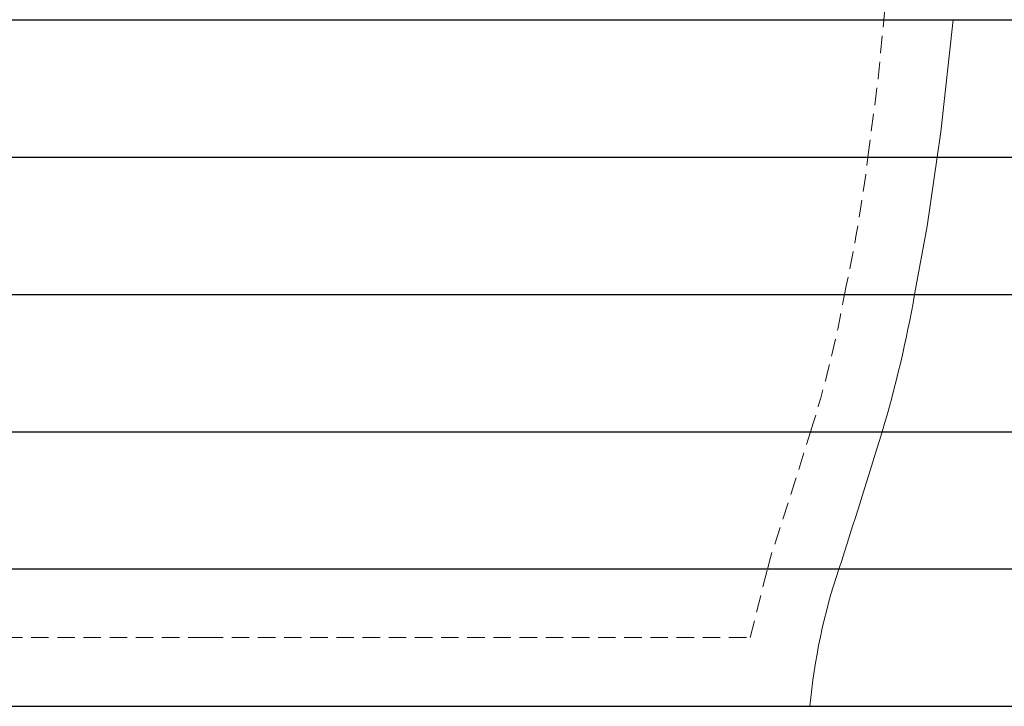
# Model space of a CAD drawing. Header units: millimetres. Extents: x 0 to 163, y 0 to 120.
# Tile 11 of 29: x 91 to 127, y 50 to 75. Entities that reach past the tile are written whole.
import ezdxf

# ---------------------------------------------------------------- set-up
doc = ezdxf.new("R2010")
doc.units = ezdxf.units.MM
doc.header["$LTSCALE"] = 0.5
doc.linetypes.add('HIDDEN', pattern=[1.905, 1.27, -0.635])

msp = doc.modelspace()

# ---------------------------------------------------------------- linework, layer by layer
at = {"color": 7, "linetype": 'Continuous'}
for p, q in [((63.441, 74.716), (141.271, 74.716)), ((64.484, 74.716), (141.271, 74.716)), ((64.484, 74.716), (141.271, 74.716)), ((64.484, 74.716), (141.271, 74.716)), ((64.484, 74.716), (141.271, 74.716)), ((64.484, 74.716), (141.271, 74.716)), ((64.484, 74.716), (141.271, 74.716)), ((64.484, 74.716), (141.271, 74.716)), ((64.484, 74.716), (141.271, 74.716)), ((64.484, 74.716), (141.271, 74.716)), ((64.484, 74.716), (141.271, 74.716)), ((64.484, 74.716), (141.271, 74.716)), ((64.484, 74.716), (141.271, 74.716)), ((64.363, 69.716), (138.757, 69.716)), ((65.22, 69.716), (138.757, 69.716)), ((65.22, 69.716), (138.757, 69.716)), ((65.22, 69.716), (138.757, 69.716)), ((65.22, 69.716), (138.757, 69.716)), ((65.22, 69.716), (138.757, 69.716)), ((65.22, 69.716), (138.757, 69.716)), ((65.22, 69.716), (138.757, 69.716)), ((65.22, 69.716), (138.757, 69.716)), ((65.22, 69.716), (138.757, 69.716)), ((65.22, 69.716), (138.757, 69.716)), ((65.22, 69.716), (138.757, 69.716)), ((65.22, 69.716), (138.757, 69.716)), ((65.286, 64.716), (136.243, 64.716)), ((65.956, 64.716), (136.243, 64.716)), ((65.956, 64.716), (136.243, 64.716)), ((65.956, 64.716), (136.243, 64.716)), ((65.956, 64.716), (136.243, 64.716)), ((65.956, 64.716), (136.243, 64.716)), ((65.956, 64.716), (136.243, 64.716)), ((65.956, 64.716), (136.243, 64.716)), ((65.956, 64.716), (136.243, 64.716)), ((65.956, 64.716), (136.243, 64.716)), ((65.956, 64.716), (136.243, 64.716)), ((65.956, 64.716), (136.243, 64.716)), ((65.956, 64.716), (136.243, 64.716)), ((66.208, 59.716), (133.729, 59.716)), ((66.692, 59.716), (133.729, 59.716)), ((66.692, 59.716), (133.729, 59.716)), ((66.692, 59.716), (133.729, 59.716)), ((66.692, 59.716), (133.729, 59.716)), ((66.692, 59.716), (133.729, 59.716)), ((66.692, 59.716), (133.729, 59.716)), ((66.692, 59.716), (133.729, 59.716)), ((66.692, 59.716), (133.729, 59.716)), ((66.692, 59.716), (133.729, 59.716)), ((66.692, 59.716), (133.729, 59.716)), ((66.692, 59.716), (133.729, 59.716)), ((66.692, 59.716), (133.729, 59.716)), ((67.131, 54.716), (131.214, 54.716)), ((67.428, 54.716), (131.214, 54.716)), ((67.428, 54.716), (131.214, 54.716)), ((67.428, 54.716), (131.214, 54.716)), ((67.428, 54.716), (131.214, 54.716)), ((67.428, 54.716), (131.214, 54.716)), ((67.428, 54.716), (131.214, 54.716)), ((67.428, 54.716), (131.214, 54.716)), ((67.428, 54.716), (131.214, 54.716)), ((67.428, 54.716), (131.214, 54.716)), ((67.428, 54.716), (131.214, 54.716)), ((67.428, 54.716), (131.214, 54.716)), ((67.428, 54.716), (131.214, 54.716)), ((68.054, 49.716), (128.7, 49.716)), ((68.164, 49.716), (128.7, 49.716)), ((68.164, 49.716), (128.7, 49.716)), ((68.164, 49.716), (128.7, 49.716)), ((68.164, 49.716), (128.7, 49.716)), ((68.164, 49.716), (128.7, 49.716)), ((68.164, 49.716), (128.7, 49.716)), ((68.164, 49.716), (128.7, 49.716)), ((68.164, 49.716), (128.7, 49.716)), ((68.164, 49.716), (128.7, 49.716)), ((68.164, 49.716), (128.7, 49.716)), ((68.164, 49.716), (128.7, 49.716)), ((68.164, 49.716), (128.7, 49.716))]:
    msp.add_line(p, q, dxfattribs=at)
at = {"color": 7, "linetype": 'Continuous', "lineweight": 15}
for p, q in [((70.606, 74.716), (97.833, 74.716)), ((97.833, 74.716), (70.606, 74.716)), ((97.833, 74.716), (125.06, 74.716)), ((125.06, 74.716), (97.833, 74.716)), ((71.193, 69.716), (97.833, 69.716)), ((97.833, 69.716), (71.193, 69.716)), ((97.833, 69.716), (124.474, 69.716)), ((124.474, 69.716), (97.833, 69.716)), ((72.012, 64.716), (97.833, 64.716)), ((97.833, 64.716), (72.012, 64.716)), ((97.833, 64.716), (123.654, 64.716)), ((123.654, 64.716), (97.833, 64.716)), ((73.191, 59.716), (97.833, 59.716)), ((97.833, 59.716), (73.191, 59.716)), ((97.833, 59.716), (122.475, 59.716)), ((122.475, 59.716), (97.833, 59.716)), ((74.786, 54.716), (97.833, 54.716)), ((97.833, 54.716), (74.786, 54.716)), ((97.833, 54.716), (120.88, 54.716)), ((120.88, 54.716), (97.833, 54.716)), ((75.833, 49.716), (97.833, 49.716)), ((97.833, 49.716), (119.833, 49.716))]:
    msp.add_line(p, q, dxfattribs=at)
at = {"color": 7, "linetype": 'HIDDEN', "lineweight": 0}
for p, q in [((117.653, 52.216), (118.284, 54.703)), ((97.833, 52.216), (78.013, 52.216)), ((97.833, 52.216), (117.653, 52.216))]:
    msp.add_line(p, q, dxfattribs=at)
at = {"color": 7, "linetype": 'HIDDEN', "lineweight": 0, "flags": 128}
for points in [[(122.522, 74.716), (122.905, 78.676), (122.979, 79.713)], [(121.945, 69.712), (122.316, 72.579), (122.522, 74.714)], [(118.284, 54.705), (118.393, 55.136), (119.273, 57.849), (119.853, 59.709)]]:
    msp.add_lwpolyline(points, dxfattribs=at)
at = {"color": 7, "linetype": 'Continuous', "lineweight": 15, "flags": 128}
for points in [[(124.462, 69.715), (124.596, 70.632), (125.051, 74.716)], [(123.64, 64.711), (124.096, 67.195), (124.462, 69.711)]]:
    msp.add_lwpolyline(points, dxfattribs=at)
at = {"color": 7, "linetype": 'HIDDEN', "lineweight": 0}
for centre, radius, start, end in [((63.324, 77.178), 59.095, 347.82574, 352.74179), ((82.419, 71.611), 39.28, 342.3707, 349.8943)]:
    msp.add_arc(centre, radius, start, end, dxfattribs=at)
at = {"color": 7, "linetype": 'Continuous', "lineweight": 15}
for centre, radius, start, end in [((81.758, 71.962), 42.505, 343.2435, 350.1869), ((-199.125, 158.04), 336.281, 342.1055, 342.99872), ((141.605, 47.73), 21.863, 161.3831, 174.7883)]:
    msp.add_arc(centre, radius, start, end, dxfattribs=at)

doc.saveas('drawing.dxf')
